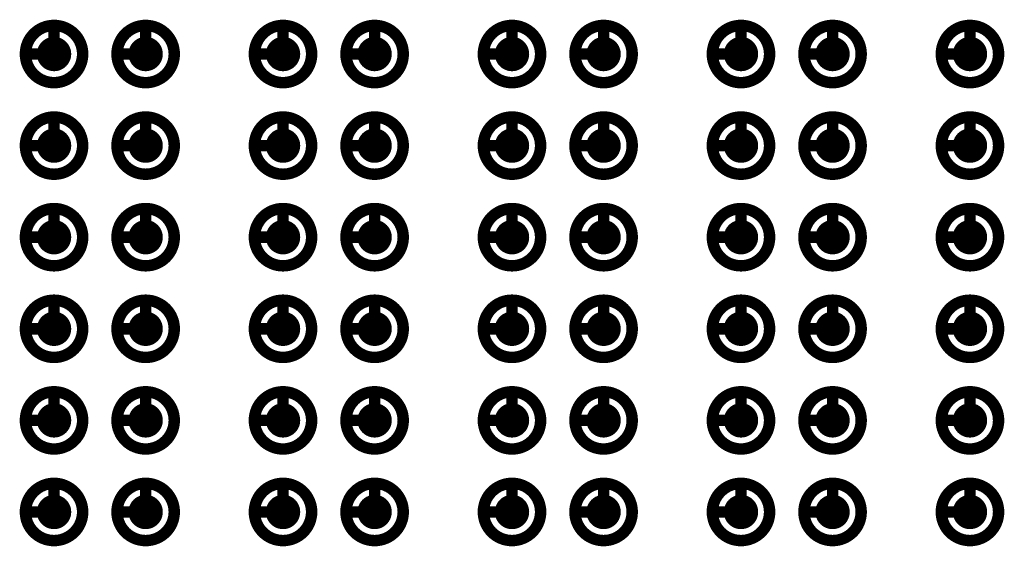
# Model space of a CAD drawing. Header units: millimetres. Extents: x 62 to 363, y 42 to 391.
# Tile 32 of 216: x 131.17 to 139.77, y 108.7 to 113.3. Entities that reach past the tile are written whole.
import ezdxf

# ---------------------------------------------------------------- set-up
doc = ezdxf.new("R2010")
doc.units = ezdxf.units.MM
doc.layers.add('Mechanical8', color=56, linetype='Continuous')
doc.layers.add('PadHoleLayer', color=156, linetype='Continuous')

# ---------------------------------------------------------------- blocks, each defined once
blk = doc.blocks.new('SAMTEC_SEAM8_40_S02_0_S_10_2_GP_K_HP_1861')
at = {"layer": 'Mechanical8'}
for points, const_width in [([(5.45, 3.4, 1), (4.95, 3.4, 1)], 0.1), ([(5.175, 3.65, 1), (5.225, 3.65, 1)], 0.05), ([(6.25, 3.4, 1), (5.75, 3.4, 1)], 0.1), ([(5.975, 3.65, 1), (6.025, 3.65, 1)], 0.05), ([(7.05, 3.4, 1), (6.55, 3.4, 1)], 0.1), ([(6.775, 3.65, 1), (6.825, 3.65, 1)], 0.05), ([(7.85, 3.4, 1), (7.35, 3.4, 1)], 0.1), ([(7.575, 3.65, 1), (7.625, 3.65, 1)], 0.05), ([(8.65, 3.4, 1), (8.15, 3.4, 1)], 0.1), ([(8.375, 3.65, 1), (8.425, 3.65, 1)], 0.05), ([(9.45, 3.4, 1), (8.95, 3.4, 1)], 0.1), ([(9.175, 3.65, 1), (9.225, 3.65, 1)], 0.05), ([(4.925, 3.4, 1), (4.975, 3.4, 1)], 0.05), ([(5.175, 3.4, 1), (5.225, 3.4, 1)], 0.05), ([(5.175, 3.4, 1), (5.225, 3.4, 1)], 0.05), ([(5.425, 3.4, 1), (5.475, 3.4, 1)], 0.05), ([(5.425, 3.4, 1), (5.475, 3.4, 1)], 0.05), ([(5.725, 3.4, 1), (5.775, 3.4, 1)], 0.05), ([(5.975, 3.4, 1), (6.025, 3.4, 1)], 0.05), ([(5.975, 3.4, 1), (6.025, 3.4, 1)], 0.05), ([(6.225, 3.4, 1), (6.275, 3.4, 1)], 0.05), ([(6.225, 3.4, 1), (6.275, 3.4, 1)], 0.05), ([(6.525, 3.4, 1), (6.575, 3.4, 1)], 0.05), ([(6.775, 3.4, 1), (6.825, 3.4, 1)], 0.05), ([(6.775, 3.4, 1), (6.825, 3.4, 1)], 0.05), ([(7.025, 3.4, 1), (7.075, 3.4, 1)], 0.05), ([(7.025, 3.4, 1), (7.075, 3.4, 1)], 0.05), ([(7.325, 3.4, 1), (7.375, 3.4, 1)], 0.05), ([(7.575, 3.4, 1), (7.625, 3.4, 1)], 0.05), ([(7.575, 3.4, 1), (7.625, 3.4, 1)], 0.05), ([(7.825, 3.4, 1), (7.875, 3.4, 1)], 0.05), ([(7.825, 3.4, 1), (7.875, 3.4, 1)], 0.05), ([(8.125, 3.4, 1), (8.175, 3.4, 1)], 0.05), ([(8.375, 3.4, 1), (8.425, 3.4, 1)], 0.05), ([(8.375, 3.4, 1), (8.425, 3.4, 1)], 0.05), ([(8.625, 3.4, 1), (8.675, 3.4, 1)], 0.05), ([(8.625, 3.4, 1), (8.675, 3.4, 1)], 0.05), ([(8.925, 3.4, 1), (8.975, 3.4, 1)], 0.05), ([(9.175, 3.4, 1), (9.225, 3.4, 1)], 0.05), ([(9.175, 3.4, 1), (9.225, 3.4, 1)], 0.05), ([(9.425, 3.4, 1), (9.475, 3.4, 1)], 0.05), ([(9.425, 3.4, 1), (9.475, 3.4, 1)], 0.05), ([(5.45, 2.6, 1), (4.95, 2.6, 1)], 0.1), ([(5.175, 2.85, 1), (5.225, 2.85, 1)], 0.05), ([(6.25, 2.6, 1), (5.75, 2.6, 1)], 0.1), ([(5.975, 2.85, 1), (6.025, 2.85, 1)], 0.05), ([(7.05, 2.6, 1), (6.55, 2.6, 1)], 0.1), ([(6.775, 2.85, 1), (6.825, 2.85, 1)], 0.05), ([(7.85, 2.6, 1), (7.35, 2.6, 1)], 0.1), ([(7.575, 2.85, 1), (7.625, 2.85, 1)], 0.05), ([(8.65, 2.6, 1), (8.15, 2.6, 1)], 0.1), ([(8.375, 2.85, 1), (8.425, 2.85, 1)], 0.05), ([(9.45, 2.6, 1), (8.95, 2.6, 1)], 0.1), ([(9.175, 2.85, 1), (9.225, 2.85, 1)], 0.05), ([(4.925, 2.6, 1), (4.975, 2.6, 1)], 0.05), ([(5.175, 2.6, 1), (5.225, 2.6, 1)], 0.05), ([(5.175, 2.6, 1), (5.225, 2.6, 1)], 0.05), ([(5.425, 2.6, 1), (5.475, 2.6, 1)], 0.05), ([(5.425, 2.6, 1), (5.475, 2.6, 1)], 0.05), ([(5.725, 2.6, 1), (5.775, 2.6, 1)], 0.05), ([(5.975, 2.6, 1), (6.025, 2.6, 1)], 0.05), ([(5.975, 2.6, 1), (6.025, 2.6, 1)], 0.05), ([(6.225, 2.6, 1), (6.275, 2.6, 1)], 0.05), ([(6.225, 2.6, 1), (6.275, 2.6, 1)], 0.05), ([(6.525, 2.6, 1), (6.575, 2.6, 1)], 0.05), ([(6.775, 2.6, 1), (6.825, 2.6, 1)], 0.05), ([(6.775, 2.6, 1), (6.825, 2.6, 1)], 0.05), ([(7.025, 2.6, 1), (7.075, 2.6, 1)], 0.05), ([(7.025, 2.6, 1), (7.075, 2.6, 1)], 0.05), ([(7.325, 2.6, 1), (7.375, 2.6, 1)], 0.05), ([(7.575, 2.6, 1), (7.625, 2.6, 1)], 0.05), ([(7.575, 2.6, 1), (7.625, 2.6, 1)], 0.05), ([(7.825, 2.6, 1), (7.875, 2.6, 1)], 0.05), ([(7.825, 2.6, 1), (7.875, 2.6, 1)], 0.05), ([(8.125, 2.6, 1), (8.175, 2.6, 1)], 0.05), ([(8.375, 2.6, 1), (8.425, 2.6, 1)], 0.05), ([(8.375, 2.6, 1), (8.425, 2.6, 1)], 0.05), ([(8.625, 2.6, 1), (8.675, 2.6, 1)], 0.05), ([(8.625, 2.6, 1), (8.675, 2.6, 1)], 0.05), ([(8.925, 2.6, 1), (8.975, 2.6, 1)], 0.05), ([(9.175, 2.6, 1), (9.225, 2.6, 1)], 0.05), ([(9.175, 2.6, 1), (9.225, 2.6, 1)], 0.05), ([(9.425, 2.6, 1), (9.475, 2.6, 1)], 0.05), ([(9.425, 2.6, 1), (9.475, 2.6, 1)], 0.05), ([(5.45, 1.4, 1), (4.95, 1.4, 1)], 0.1), ([(5.175, 1.65, 1), (5.225, 1.65, 1)], 0.05), ([(6.25, 1.4, 1), (5.75, 1.4, 1)], 0.1), ([(5.975, 1.65, 1), (6.025, 1.65, 1)], 0.05), ([(7.05, 1.4, 1), (6.55, 1.4, 1)], 0.1), ([(6.775, 1.65, 1), (6.825, 1.65, 1)], 0.05), ([(7.85, 1.4, 1), (7.35, 1.4, 1)], 0.1), ([(7.575, 1.65, 1), (7.625, 1.65, 1)], 0.05), ([(8.65, 1.4, 1), (8.15, 1.4, 1)], 0.1), ([(8.375, 1.65, 1), (8.425, 1.65, 1)], 0.05), ([(9.45, 1.4, 1), (8.95, 1.4, 1)], 0.1), ([(9.175, 1.65, 1), (9.225, 1.65, 1)], 0.05), ([(4.925, 1.4, 1), (4.975, 1.4, 1)], 0.05), ([(5.175, 1.4, 1), (5.225, 1.4, 1)], 0.05), ([(5.175, 1.4, 1), (5.225, 1.4, 1)], 0.05), ([(5.425, 1.4, 1), (5.475, 1.4, 1)], 0.05), ([(5.425, 1.4, 1), (5.475, 1.4, 1)], 0.05), ([(5.725, 1.4, 1), (5.775, 1.4, 1)], 0.05), ([(5.975, 1.4, 1), (6.025, 1.4, 1)], 0.05), ([(5.975, 1.4, 1), (6.025, 1.4, 1)], 0.05), ([(6.225, 1.4, 1), (6.275, 1.4, 1)], 0.05), ([(6.225, 1.4, 1), (6.275, 1.4, 1)], 0.05), ([(6.525, 1.4, 1), (6.575, 1.4, 1)], 0.05), ([(6.775, 1.4, 1), (6.825, 1.4, 1)], 0.05), ([(6.775, 1.4, 1), (6.825, 1.4, 1)], 0.05), ([(7.025, 1.4, 1), (7.075, 1.4, 1)], 0.05), ([(7.025, 1.4, 1), (7.075, 1.4, 1)], 0.05), ([(7.325, 1.4, 1), (7.375, 1.4, 1)], 0.05), ([(7.575, 1.4, 1), (7.625, 1.4, 1)], 0.05), ([(7.575, 1.4, 1), (7.625, 1.4, 1)], 0.05), ([(7.825, 1.4, 1), (7.875, 1.4, 1)], 0.05), ([(7.825, 1.4, 1), (7.875, 1.4, 1)], 0.05), ([(8.125, 1.4, 1), (8.175, 1.4, 1)], 0.05), ([(8.375, 1.4, 1), (8.425, 1.4, 1)], 0.05), ([(8.375, 1.4, 1), (8.425, 1.4, 1)], 0.05), ([(8.625, 1.4, 1), (8.675, 1.4, 1)], 0.05), ([(8.625, 1.4, 1), (8.675, 1.4, 1)], 0.05), ([(8.925, 1.4, 1), (8.975, 1.4, 1)], 0.05), ([(9.175, 1.4, 1), (9.225, 1.4, 1)], 0.05), ([(9.175, 1.4, 1), (9.225, 1.4, 1)], 0.05), ([(9.425, 1.4, 1), (9.475, 1.4, 1)], 0.05), ([(9.425, 1.4, 1), (9.475, 1.4, 1)], 0.05), ([(5.45, 0.6, 1), (4.95, 0.6, 1)], 0.1), ([(5.175, 0.85, 1), (5.225, 0.85, 1)], 0.05), ([(6.25, 0.6, 1), (5.75, 0.6, 1)], 0.1), ([(5.975, 0.85, 1), (6.025, 0.85, 1)], 0.05), ([(7.05, 0.6, 1), (6.55, 0.6, 1)], 0.1), ([(6.775, 0.85, 1), (6.825, 0.85, 1)], 0.05), ([(7.85, 0.6, 1), (7.35, 0.6, 1)], 0.1), ([(7.575, 0.85, 1), (7.625, 0.85, 1)], 0.05), ([(8.65, 0.6, 1), (8.15, 0.6, 1)], 0.1), ([(8.375, 0.85, 1), (8.425, 0.85, 1)], 0.05), ([(9.45, 0.6, 1), (8.95, 0.6, 1)], 0.1), ([(9.175, 0.85, 1), (9.225, 0.85, 1)], 0.05), ([(4.925, 0.6, 1), (4.975, 0.6, 1)], 0.05), ([(5.175, 0.6, 1), (5.225, 0.6, 1)], 0.05), ([(5.175, 0.6, 1), (5.225, 0.6, 1)], 0.05), ([(5.425, 0.6, 1), (5.475, 0.6, 1)], 0.05), ([(5.425, 0.6, 1), (5.475, 0.6, 1)], 0.05), ([(5.725, 0.6, 1), (5.775, 0.6, 1)], 0.05), ([(5.975, 0.6, 1), (6.025, 0.6, 1)], 0.05), ([(5.975, 0.6, 1), (6.025, 0.6, 1)], 0.05), ([(6.225, 0.6, 1), (6.275, 0.6, 1)], 0.05), ([(6.225, 0.6, 1), (6.275, 0.6, 1)], 0.05), ([(6.525, 0.6, 1), (6.575, 0.6, 1)], 0.05), ([(6.775, 0.6, 1), (6.825, 0.6, 1)], 0.05), ([(6.775, 0.6, 1), (6.825, 0.6, 1)], 0.05), ([(7.025, 0.6, 1), (7.075, 0.6, 1)], 0.05), ([(7.025, 0.6, 1), (7.075, 0.6, 1)], 0.05), ([(7.325, 0.6, 1), (7.375, 0.6, 1)], 0.05), ([(7.575, 0.6, 1), (7.625, 0.6, 1)], 0.05), ([(7.575, 0.6, 1), (7.625, 0.6, 1)], 0.05), ([(7.825, 0.6, 1), (7.875, 0.6, 1)], 0.05), ([(7.825, 0.6, 1), (7.875, 0.6, 1)], 0.05), ([(8.125, 0.6, 1), (8.175, 0.6, 1)], 0.05), ([(8.375, 0.6, 1), (8.425, 0.6, 1)], 0.05), ([(8.375, 0.6, 1), (8.425, 0.6, 1)], 0.05), ([(8.625, 0.6, 1), (8.675, 0.6, 1)], 0.05), ([(8.625, 0.6, 1), (8.675, 0.6, 1)], 0.05), ([(8.925, 0.6, 1), (8.975, 0.6, 1)], 0.05), ([(9.175, 0.6, 1), (9.225, 0.6, 1)], 0.05), ([(9.175, 0.6, 1), (9.225, 0.6, 1)], 0.05), ([(9.425, 0.6, 1), (9.475, 0.6, 1)], 0.05), ([(9.425, 0.6, 1), (9.475, 0.6, 1)], 0.05), ([(5.45, -0.6, 1), (4.95, -0.6, 1)], 0.1), ([(5.175, -0.35, 1), (5.225, -0.35, 1)], 0.05), ([(6.25, -0.6, 1), (5.75, -0.6, 1)], 0.1), ([(5.975, -0.35, 1), (6.025, -0.35, 1)], 0.05), ([(7.05, -0.6, 1), (6.55, -0.6, 1)], 0.1), ([(6.775, -0.35, 1), (6.825, -0.35, 1)], 0.05), ([(7.85, -0.6, 1), (7.35, -0.6, 1)], 0.1), ([(7.575, -0.35, 1), (7.625, -0.35, 1)], 0.05), ([(8.65, -0.6, 1), (8.15, -0.6, 1)], 0.1), ([(8.375, -0.35, 1), (8.425, -0.35, 1)], 0.05), ([(9.45, -0.6, 1), (8.95, -0.6, 1)], 0.1), ([(9.175, -0.35, 1), (9.225, -0.35, 1)], 0.05), ([(4.925, -0.6, 1), (4.975, -0.6, 1)], 0.05), ([(5.175, -0.6, 1), (5.225, -0.6, 1)], 0.05), ([(5.175, -0.6, 1), (5.225, -0.6, 1)], 0.05), ([(5.425, -0.6, 1), (5.475, -0.6, 1)], 0.05), ([(5.425, -0.6, 1), (5.475, -0.6, 1)], 0.05), ([(5.725, -0.6, 1), (5.775, -0.6, 1)], 0.05), ([(5.975, -0.6, 1), (6.025, -0.6, 1)], 0.05), ([(5.975, -0.6, 1), (6.025, -0.6, 1)], 0.05), ([(6.225, -0.6, 1), (6.275, -0.6, 1)], 0.05), ([(6.225, -0.6, 1), (6.275, -0.6, 1)], 0.05), ([(6.525, -0.6, 1), (6.575, -0.6, 1)], 0.05), ([(6.775, -0.6, 1), (6.825, -0.6, 1)], 0.05), ([(6.775, -0.6, 1), (6.825, -0.6, 1)], 0.05), ([(7.025, -0.6, 1), (7.075, -0.6, 1)], 0.05), ([(7.025, -0.6, 1), (7.075, -0.6, 1)], 0.05), ([(7.325, -0.6, 1), (7.375, -0.6, 1)], 0.05), ([(7.575, -0.6, 1), (7.625, -0.6, 1)], 0.05), ([(7.575, -0.6, 1), (7.625, -0.6, 1)], 0.05), ([(7.825, -0.6, 1), (7.875, -0.6, 1)], 0.05), ([(7.825, -0.6, 1), (7.875, -0.6, 1)], 0.05), ([(8.125, -0.6, 1), (8.175, -0.6, 1)], 0.05), ([(8.375, -0.6, 1), (8.425, -0.6, 1)], 0.05), ([(8.375, -0.6, 1), (8.425, -0.6, 1)], 0.05), ([(8.625, -0.6, 1), (8.675, -0.6, 1)], 0.05), ([(8.625, -0.6, 1), (8.675, -0.6, 1)], 0.05), ([(8.925, -0.6, 1), (8.975, -0.6, 1)], 0.05), ([(9.175, -0.6, 1), (9.225, -0.6, 1)], 0.05), ([(9.175, -0.6, 1), (9.225, -0.6, 1)], 0.05), ([(9.425, -0.6, 1), (9.475, -0.6, 1)], 0.05), ([(9.425, -0.6, 1), (9.475, -0.6, 1)], 0.05), ([(5.45, -1.4, 1), (4.95, -1.4, 1)], 0.1), ([(5.175, -1.15, 1), (5.225, -1.15, 1)], 0.05), ([(6.25, -1.4, 1), (5.75, -1.4, 1)], 0.1), ([(5.975, -1.15, 1), (6.025, -1.15, 1)], 0.05), ([(7.05, -1.4, 1), (6.55, -1.4, 1)], 0.1), ([(6.775, -1.15, 1), (6.825, -1.15, 1)], 0.05), ([(7.85, -1.4, 1), (7.35, -1.4, 1)], 0.1), ([(7.575, -1.15, 1), (7.625, -1.15, 1)], 0.05), ([(8.65, -1.4, 1), (8.15, -1.4, 1)], 0.1), ([(8.375, -1.15, 1), (8.425, -1.15, 1)], 0.05), ([(9.45, -1.4, 1), (8.95, -1.4, 1)], 0.1), ([(9.175, -1.15, 1), (9.225, -1.15, 1)], 0.05), ([(4.925, -1.4, 1), (4.975, -1.4, 1)], 0.05), ([(5.175, -1.4, 1), (5.225, -1.4, 1)], 0.05), ([(5.175, -1.4, 1), (5.225, -1.4, 1)], 0.05), ([(5.425, -1.4, 1), (5.475, -1.4, 1)], 0.05), ([(5.425, -1.4, 1), (5.475, -1.4, 1)], 0.05), ([(5.725, -1.4, 1), (5.775, -1.4, 1)], 0.05), ([(5.975, -1.4, 1), (6.025, -1.4, 1)], 0.05), ([(5.975, -1.4, 1), (6.025, -1.4, 1)], 0.05), ([(6.225, -1.4, 1), (6.275, -1.4, 1)], 0.05), ([(6.225, -1.4, 1), (6.275, -1.4, 1)], 0.05), ([(6.525, -1.4, 1), (6.575, -1.4, 1)], 0.05), ([(6.775, -1.4, 1), (6.825, -1.4, 1)], 0.05), ([(6.775, -1.4, 1), (6.825, -1.4, 1)], 0.05), ([(7.025, -1.4, 1), (7.075, -1.4, 1)], 0.05), ([(7.025, -1.4, 1), (7.075, -1.4, 1)], 0.05), ([(7.325, -1.4, 1), (7.375, -1.4, 1)], 0.05), ([(7.575, -1.4, 1), (7.625, -1.4, 1)], 0.05), ([(7.575, -1.4, 1), (7.625, -1.4, 1)], 0.05), ([(7.825, -1.4, 1), (7.875, -1.4, 1)], 0.05), ([(7.825, -1.4, 1), (7.875, -1.4, 1)], 0.05), ([(8.125, -1.4, 1), (8.175, -1.4, 1)], 0.05), ([(8.375, -1.4, 1), (8.425, -1.4, 1)], 0.05), ([(8.375, -1.4, 1), (8.425, -1.4, 1)], 0.05), ([(8.625, -1.4, 1), (8.675, -1.4, 1)], 0.05), ([(8.625, -1.4, 1), (8.675, -1.4, 1)], 0.05), ([(8.925, -1.4, 1), (8.975, -1.4, 1)], 0.05), ([(9.175, -1.4, 1), (9.225, -1.4, 1)], 0.05), ([(9.175, -1.4, 1), (9.225, -1.4, 1)], 0.05), ([(9.425, -1.4, 1), (9.475, -1.4, 1)], 0.05), ([(9.425, -1.4, 1), (9.475, -1.4, 1)], 0.05), ([(5.45, -2.6, 1), (4.95, -2.6, 1)], 0.1), ([(5.175, -2.35, 1), (5.225, -2.35, 1)], 0.05), ([(6.25, -2.6, 1), (5.75, -2.6, 1)], 0.1), ([(5.975, -2.35, 1), (6.025, -2.35, 1)], 0.05), ([(7.05, -2.6, 1), (6.55, -2.6, 1)], 0.1), ([(6.775, -2.35, 1), (6.825, -2.35, 1)], 0.05), ([(7.85, -2.6, 1), (7.35, -2.6, 1)], 0.1), ([(7.575, -2.35, 1), (7.625, -2.35, 1)], 0.05), ([(8.65, -2.6, 1), (8.15, -2.6, 1)], 0.1), ([(8.375, -2.35, 1), (8.425, -2.35, 1)], 0.05), ([(9.45, -2.6, 1), (8.95, -2.6, 1)], 0.1), ([(9.175, -2.35, 1), (9.225, -2.35, 1)], 0.05), ([(4.925, -2.6, 1), (4.975, -2.6, 1)], 0.05), ([(5.175, -2.6, 1), (5.225, -2.6, 1)], 0.05), ([(5.175, -2.6, 1), (5.225, -2.6, 1)], 0.05), ([(5.425, -2.6, 1), (5.475, -2.6, 1)], 0.05), ([(5.425, -2.6, 1), (5.475, -2.6, 1)], 0.05), ([(5.725, -2.6, 1), (5.775, -2.6, 1)], 0.05), ([(5.975, -2.6, 1), (6.025, -2.6, 1)], 0.05), ([(5.975, -2.6, 1), (6.025, -2.6, 1)], 0.05), ([(6.225, -2.6, 1), (6.275, -2.6, 1)], 0.05), ([(6.225, -2.6, 1), (6.275, -2.6, 1)], 0.05), ([(6.525, -2.6, 1), (6.575, -2.6, 1)], 0.05), ([(6.775, -2.6, 1), (6.825, -2.6, 1)], 0.05), ([(6.775, -2.6, 1), (6.825, -2.6, 1)], 0.05), ([(7.025, -2.6, 1), (7.075, -2.6, 1)], 0.05), ([(7.025, -2.6, 1), (7.075, -2.6, 1)], 0.05), ([(7.325, -2.6, 1), (7.375, -2.6, 1)], 0.05), ([(7.575, -2.6, 1), (7.625, -2.6, 1)], 0.05), ([(7.575, -2.6, 1), (7.625, -2.6, 1)], 0.05), ([(7.825, -2.6, 1), (7.875, -2.6, 1)], 0.05), ([(7.825, -2.6, 1), (7.875, -2.6, 1)], 0.05), ([(8.125, -2.6, 1), (8.175, -2.6, 1)], 0.05), ([(8.375, -2.6, 1), (8.425, -2.6, 1)], 0.05), ([(8.375, -2.6, 1), (8.425, -2.6, 1)], 0.05), ([(8.625, -2.6, 1), (8.675, -2.6, 1)], 0.05), ([(8.625, -2.6, 1), (8.675, -2.6, 1)], 0.05), ([(8.925, -2.6, 1), (8.975, -2.6, 1)], 0.05), ([(9.175, -2.6, 1), (9.225, -2.6, 1)], 0.05), ([(9.175, -2.6, 1), (9.225, -2.6, 1)], 0.05), ([(9.425, -2.6, 1), (9.475, -2.6, 1)], 0.05), ([(9.425, -2.6, 1), (9.475, -2.6, 1)], 0.05), ([(5.45, -3.4, 1), (4.95, -3.4, 1)], 0.1), ([(5.175, -3.15, 1), (5.225, -3.15, 1)], 0.05), ([(6.25, -3.4, 1), (5.75, -3.4, 1)], 0.1), ([(5.975, -3.15, 1), (6.025, -3.15, 1)], 0.05), ([(7.05, -3.4, 1), (6.55, -3.4, 1)], 0.1), ([(6.775, -3.15, 1), (6.825, -3.15, 1)], 0.05), ([(7.85, -3.4, 1), (7.35, -3.4, 1)], 0.1), ([(7.575, -3.15, 1), (7.625, -3.15, 1)], 0.05), ([(8.65, -3.4, 1), (8.15, -3.4, 1)], 0.1), ([(8.375, -3.15, 1), (8.425, -3.15, 1)], 0.05), ([(9.45, -3.4, 1), (8.95, -3.4, 1)], 0.1), ([(9.175, -3.15, 1), (9.225, -3.15, 1)], 0.05), ([(4.925, -3.4, 1), (4.975, -3.4, 1)], 0.05), ([(5.175, -3.4, 1), (5.225, -3.4, 1)], 0.05), ([(5.175, -3.4, 1), (5.225, -3.4, 1)], 0.05), ([(5.425, -3.4, 1), (5.475, -3.4, 1)], 0.05), ([(5.425, -3.4, 1), (5.475, -3.4, 1)], 0.05), ([(5.725, -3.4, 1), (5.775, -3.4, 1)], 0.05), ([(5.975, -3.4, 1), (6.025, -3.4, 1)], 0.05), ([(5.975, -3.4, 1), (6.025, -3.4, 1)], 0.05), ([(6.225, -3.4, 1), (6.275, -3.4, 1)], 0.05), ([(6.225, -3.4, 1), (6.275, -3.4, 1)], 0.05), ([(6.525, -3.4, 1), (6.575, -3.4, 1)], 0.05), ([(6.775, -3.4, 1), (6.825, -3.4, 1)], 0.05), ([(6.775, -3.4, 1), (6.825, -3.4, 1)], 0.05), ([(7.025, -3.4, 1), (7.075, -3.4, 1)], 0.05), ([(7.025, -3.4, 1), (7.075, -3.4, 1)], 0.05), ([(7.325, -3.4, 1), (7.375, -3.4, 1)], 0.05), ([(7.575, -3.4, 1), (7.625, -3.4, 1)], 0.05), ([(7.575, -3.4, 1), (7.625, -3.4, 1)], 0.05), ([(7.825, -3.4, 1), (7.875, -3.4, 1)], 0.05), ([(7.825, -3.4, 1), (7.875, -3.4, 1)], 0.05), ([(8.125, -3.4, 1), (8.175, -3.4, 1)], 0.05), ([(8.375, -3.4, 1), (8.425, -3.4, 1)], 0.05), ([(8.375, -3.4, 1), (8.425, -3.4, 1)], 0.05), ([(8.625, -3.4, 1), (8.675, -3.4, 1)], 0.05), ([(8.625, -3.4, 1), (8.675, -3.4, 1)], 0.05), ([(8.925, -3.4, 1), (8.975, -3.4, 1)], 0.05), ([(9.175, -3.4, 1), (9.225, -3.4, 1)], 0.05), ([(9.175, -3.4, 1), (9.225, -3.4, 1)], 0.05), ([(9.425, -3.4, 1), (9.475, -3.4, 1)], 0.05), ([(9.425, -3.4, 1), (9.475, -3.4, 1)], 0.05), ([(5.175, -4.35, 1), (5.225, -4.35, 1)], 0.05), ([(5.975, -4.35, 1), (6.025, -4.35, 1)], 0.05), ([(6.775, -4.35, 1), (6.825, -4.35, 1)], 0.05), ([(7.575, -4.35, 1), (7.625, -4.35, 1)], 0.05), ([(8.375, -4.35, 1), (8.425, -4.35, 1)], 0.05), ([(9.175, -4.35, 1), (9.225, -4.35, 1)], 0.05), ([(5.45, -4.6, 1), (4.95, -4.6, 1)], 0.1), ([(6.25, -4.6, 1), (5.75, -4.6, 1)], 0.1), ([(7.05, -4.6, 1), (6.55, -4.6, 1)], 0.1), ([(7.85, -4.6, 1), (7.35, -4.6, 1)], 0.1), ([(8.65, -4.6, 1), (8.15, -4.6, 1)], 0.1), ([(9.45, -4.6, 1), (8.95, -4.6, 1)], 0.1), ([(4.925, -4.6, 1), (4.975, -4.6, 1)], 0.05), ([(5.175, -4.6, 1), (5.225, -4.6, 1)], 0.05), ([(5.175, -4.6, 1), (5.225, -4.6, 1)], 0.05), ([(5.425, -4.6, 1), (5.475, -4.6, 1)], 0.05), ([(5.425, -4.6, 1), (5.475, -4.6, 1)], 0.05), ([(5.725, -4.6, 1), (5.775, -4.6, 1)], 0.05), ([(5.975, -4.6, 1), (6.025, -4.6, 1)], 0.05), ([(5.975, -4.6, 1), (6.025, -4.6, 1)], 0.05), ([(6.225, -4.6, 1), (6.275, -4.6, 1)], 0.05), ([(6.225, -4.6, 1), (6.275, -4.6, 1)], 0.05), ([(6.525, -4.6, 1), (6.575, -4.6, 1)], 0.05), ([(6.775, -4.6, 1), (6.825, -4.6, 1)], 0.05), ([(6.775, -4.6, 1), (6.825, -4.6, 1)], 0.05), ([(7.025, -4.6, 1), (7.075, -4.6, 1)], 0.05), ([(7.025, -4.6, 1), (7.075, -4.6, 1)], 0.05), ([(7.325, -4.6, 1), (7.375, -4.6, 1)], 0.05), ([(7.575, -4.6, 1), (7.625, -4.6, 1)], 0.05), ([(7.575, -4.6, 1), (7.625, -4.6, 1)], 0.05), ([(7.825, -4.6, 1), (7.875, -4.6, 1)], 0.05), ([(7.825, -4.6, 1), (7.875, -4.6, 1)], 0.05), ([(8.125, -4.6, 1), (8.175, -4.6, 1)], 0.05), ([(8.375, -4.6, 1), (8.425, -4.6, 1)], 0.05), ([(8.375, -4.6, 1), (8.425, -4.6, 1)], 0.05), ([(8.625, -4.6, 1), (8.675, -4.6, 1)], 0.05), ([(8.625, -4.6, 1), (8.675, -4.6, 1)], 0.05), ([(8.925, -4.6, 1), (8.975, -4.6, 1)], 0.05), ([(9.175, -4.6, 1), (9.225, -4.6, 1)], 0.05), ([(9.175, -4.6, 1), (9.225, -4.6, 1)], 0.05), ([(9.425, -4.6, 1), (9.475, -4.6, 1)], 0.05), ([(9.425, -4.6, 1), (9.475, -4.6, 1)], 0.05)]:
    blk.add_lwpolyline(points, format="xyb", close=True, dxfattribs=dict(at, const_width=const_width))
at = {"layer": 'Mechanical8', "const_width": 0.1}
for points in [[(5.2, 3.65), (5.2, 3.4)], [(6, 3.65), (6, 3.4)], [(6.8, 3.65), (6.8, 3.4)], [(7.6, 3.65), (7.6, 3.4)], [(8.4, 3.65), (8.4, 3.4)], [(9.2, 3.65), (9.2, 3.4)], [(5.2, 3.4), (5.45, 3.4)], [(6, 3.4), (6.25, 3.4)], [(6.8, 3.4), (7.05, 3.4)], [(7.6, 3.4), (7.85, 3.4)], [(8.4, 3.4), (8.65, 3.4)], [(9.2, 3.4), (9.45, 3.4)], [(5.2, 2.85), (5.2, 2.6)], [(6, 2.85), (6, 2.6)], [(6.8, 2.85), (6.8, 2.6)], [(7.6, 2.85), (7.6, 2.6)], [(8.4, 2.85), (8.4, 2.6)], [(9.2, 2.85), (9.2, 2.6)], [(5.2, 2.6), (5.45, 2.6)], [(6, 2.6), (6.25, 2.6)], [(6.8, 2.6), (7.05, 2.6)], [(7.6, 2.6), (7.85, 2.6)], [(8.4, 2.6), (8.65, 2.6)], [(9.2, 2.6), (9.45, 2.6)], [(5.2, 1.65), (5.2, 1.4)], [(6, 1.65), (6, 1.4)], [(6.8, 1.65), (6.8, 1.4)], [(7.6, 1.65), (7.6, 1.4)], [(8.4, 1.65), (8.4, 1.4)], [(9.2, 1.65), (9.2, 1.4)], [(5.2, 1.4), (5.45, 1.4)], [(6, 1.4), (6.25, 1.4)], [(6.8, 1.4), (7.05, 1.4)], [(7.6, 1.4), (7.85, 1.4)], [(8.4, 1.4), (8.65, 1.4)], [(9.2, 1.4), (9.45, 1.4)], [(5.2, 0.85), (5.2, 0.6)], [(6, 0.85), (6, 0.6)], [(6.8, 0.85), (6.8, 0.6)], [(7.6, 0.85), (7.6, 0.6)], [(8.4, 0.85), (8.4, 0.6)], [(9.2, 0.85), (9.2, 0.6)], [(5.2, 0.6), (5.45, 0.6)], [(6, 0.6), (6.25, 0.6)], [(6.8, 0.6), (7.05, 0.6)], [(7.6, 0.6), (7.85, 0.6)], [(8.4, 0.6), (8.65, 0.6)], [(9.2, 0.6), (9.45, 0.6)], [(5.2, -0.35), (5.2, -0.6)], [(6, -0.35), (6, -0.6)], [(6.8, -0.35), (6.8, -0.6)], [(7.6, -0.35), (7.6, -0.6)], [(8.4, -0.35), (8.4, -0.6)], [(9.2, -0.35), (9.2, -0.6)], [(5.2, -0.6), (5.45, -0.6)], [(6, -0.6), (6.25, -0.6)], [(6.8, -0.6), (7.05, -0.6)], [(7.6, -0.6), (7.85, -0.6)], [(8.4, -0.6), (8.65, -0.6)], [(9.2, -0.6), (9.45, -0.6)], [(5.2, -1.15), (5.2, -1.4)], [(6, -1.15), (6, -1.4)], [(6.8, -1.15), (6.8, -1.4)], [(7.6, -1.15), (7.6, -1.4)], [(8.4, -1.15), (8.4, -1.4)], [(9.2, -1.15), (9.2, -1.4)], [(5.2, -1.4), (5.45, -1.4)], [(6, -1.4), (6.25, -1.4)], [(6.8, -1.4), (7.05, -1.4)], [(7.6, -1.4), (7.85, -1.4)], [(8.4, -1.4), (8.65, -1.4)], [(9.2, -1.4), (9.45, -1.4)], [(5.2, -2.35), (5.2, -2.6)], [(6, -2.35), (6, -2.6)], [(6.8, -2.35), (6.8, -2.6)], [(7.6, -2.35), (7.6, -2.6)], [(8.4, -2.35), (8.4, -2.6)], [(9.2, -2.35), (9.2, -2.6)], [(5.2, -2.6), (5.45, -2.6)], [(6, -2.6), (6.25, -2.6)], [(6.8, -2.6), (7.05, -2.6)], [(7.6, -2.6), (7.85, -2.6)], [(8.4, -2.6), (8.65, -2.6)], [(9.2, -2.6), (9.45, -2.6)], [(5.2, -3.15), (5.2, -3.4)], [(6, -3.15), (6, -3.4)], [(6.8, -3.15), (6.8, -3.4)], [(7.6, -3.15), (7.6, -3.4)], [(8.4, -3.15), (8.4, -3.4)], [(9.2, -3.15), (9.2, -3.4)], [(5.2, -3.4), (5.45, -3.4)], [(6, -3.4), (6.25, -3.4)], [(6.8, -3.4), (7.05, -3.4)], [(7.6, -3.4), (7.85, -3.4)], [(8.4, -3.4), (8.65, -3.4)], [(9.2, -3.4), (9.45, -3.4)], [(5.2, -4.35), (5.2, -4.6)], [(6, -4.35), (6, -4.6)], [(6.8, -4.35), (6.8, -4.6)], [(7.6, -4.35), (7.6, -4.6)], [(8.4, -4.35), (8.4, -4.6)], [(9.2, -4.35), (9.2, -4.6)], [(5.2, -4.6), (5.45, -4.6)], [(6, -4.6), (6.25, -4.6)], [(6.8, -4.6), (7.05, -4.6)], [(7.6, -4.6), (7.85, -4.6)], [(8.4, -4.6), (8.65, -4.6)], [(9.2, -4.6), (9.45, -4.6)]]:
    blk.add_lwpolyline(points, dxfattribs=at)
at = {"layer": 'PadHoleLayer', "const_width": 0.15}
for points in [[(5.125, 3.4, 1), (5.275, 3.4, 1)], [(5.925, 3.4, 1), (6.075, 3.4, 1)], [(6.725, 3.4, 1), (6.875, 3.4, 1)], [(7.525, 3.4, 1), (7.675, 3.4, 1)], [(8.325, 3.4, 1), (8.475, 3.4, 1)], [(9.125, 3.4, 1), (9.275, 3.4, 1)], [(5.125, 2.6, 1), (5.275, 2.6, 1)], [(5.925, 2.6, 1), (6.075, 2.6, 1)], [(6.725, 2.6, 1), (6.875, 2.6, 1)], [(7.525, 2.6, 1), (7.675, 2.6, 1)], [(8.325, 2.6, 1), (8.475, 2.6, 1)], [(9.125, 2.6, 1), (9.275, 2.6, 1)], [(5.125, 1.4, 1), (5.275, 1.4, 1)], [(5.925, 1.4, 1), (6.075, 1.4, 1)], [(6.725, 1.4, 1), (6.875, 1.4, 1)], [(7.525, 1.4, 1), (7.675, 1.4, 1)], [(8.325, 1.4, 1), (8.475, 1.4, 1)], [(9.125, 1.4, 1), (9.275, 1.4, 1)], [(5.125, 0.6, 1), (5.275, 0.6, 1)], [(5.925, 0.6, 1), (6.075, 0.6, 1)], [(6.725, 0.6, 1), (6.875, 0.6, 1)], [(7.525, 0.6, 1), (7.675, 0.6, 1)], [(8.325, 0.6, 1), (8.475, 0.6, 1)], [(9.125, 0.6, 1), (9.275, 0.6, 1)], [(5.125, -0.6, 1), (5.275, -0.6, 1)], [(5.925, -0.6, 1), (6.075, -0.6, 1)], [(6.725, -0.6, 1), (6.875, -0.6, 1)], [(7.525, -0.6, 1), (7.675, -0.6, 1)], [(8.325, -0.6, 1), (8.475, -0.6, 1)], [(9.125, -0.6, 1), (9.275, -0.6, 1)], [(5.125, -1.4, 1), (5.275, -1.4, 1)], [(5.925, -1.4, 1), (6.075, -1.4, 1)], [(6.725, -1.4, 1), (6.875, -1.4, 1)], [(7.525, -1.4, 1), (7.675, -1.4, 1)], [(8.325, -1.4, 1), (8.475, -1.4, 1)], [(9.125, -1.4, 1), (9.275, -1.4, 1)], [(5.125, -2.6, 1), (5.275, -2.6, 1)], [(5.925, -2.6, 1), (6.075, -2.6, 1)], [(6.725, -2.6, 1), (6.875, -2.6, 1)], [(7.525, -2.6, 1), (7.675, -2.6, 1)], [(8.325, -2.6, 1), (8.475, -2.6, 1)], [(9.125, -2.6, 1), (9.275, -2.6, 1)], [(5.125, -3.4, 1), (5.275, -3.4, 1)], [(5.925, -3.4, 1), (6.075, -3.4, 1)], [(6.725, -3.4, 1), (6.875, -3.4, 1)], [(7.525, -3.4, 1), (7.675, -3.4, 1)], [(8.325, -3.4, 1), (8.475, -3.4, 1)], [(9.125, -3.4, 1), (9.275, -3.4, 1)], [(5.125, -4.6, 1), (5.275, -4.6, 1)], [(5.925, -4.6, 1), (6.075, -4.6, 1)], [(6.725, -4.6, 1), (6.875, -4.6, 1)], [(7.525, -4.6, 1), (7.675, -4.6, 1)], [(8.325, -4.6, 1), (8.475, -4.6, 1)], [(9.125, -4.6, 1), (9.275, -4.6, 1)]]:
    blk.add_lwpolyline(points, format="xyb", close=True, dxfattribs=at)

msp = doc.modelspace()

# ---------------------------------------------------------------- block references
at = {"rotation": 90}
msp.add_blockref('SAMTEC_SEAM8_40_S02_0_S_10_2_GP_K_HP_1861', (134.8725, 103.8), dxfattribs=at)

doc.saveas('drawing.dxf')
